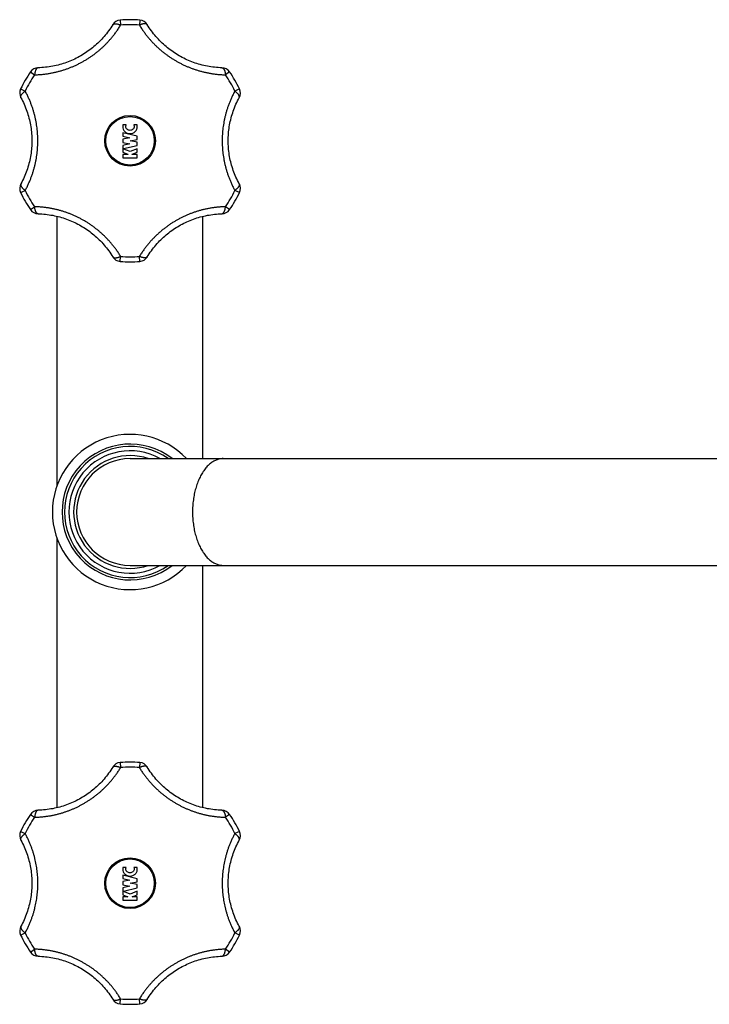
# Model space of a CAD drawing. Header units: millimetres. Extents: x 2891 to 3779, y -1122 to -295.
# Tile 12 of 14: x 3494 to 3637, y -1122 to -919. Entities that reach past the tile are written whole.
import ezdxf

# ---------------------------------------------------------------- set-up
doc = ezdxf.new("R2010")
doc.units = ezdxf.units.MM
doc.header["$LTSCALE"] = 30.734
doc.layers.get('0').update_dxf_attribs({"linetype": 'CONTINUOUS'})

msp = doc.modelspace()

# ---------------------------------------------------------------- linework, layer by layer
at = {"color": 9, "linetype": 'CONTINUOUS'}
for p, q in [((3515.22, -919.45), (3515.3, -920.49)), ((3519.26, -919.45), (3519.17, -920.49)), ((3496.71, -930.14), (3497.57, -930.73)), ((3537.77, -930.14), (3536.91, -930.73)), ((3494.69, -933.63), (3495.63, -934.08)), ((3539.78, -933.63), (3538.84, -934.08)), ((3494.69, -955), (3495.63, -954.56)), ((3539.78, -955), (3538.84, -954.56)), ((3496.71, -958.5), (3497.57, -957.91)), ((3537.77, -958.5), (3536.91, -957.91)), ((3515.22, -969.19), (3515.3, -968.15)), ((3519.26, -969.19), (3519.17, -968.15)), ((3515.22, -1072.45), (3515.3, -1073.49)), ((3519.26, -1072.45), (3519.17, -1073.49)), ((3496.71, -1083.14), (3497.57, -1083.73)), ((3537.77, -1083.14), (3536.91, -1083.73)), ((3494.69, -1086.63), (3495.63, -1087.08)), ((3539.78, -1086.63), (3538.84, -1087.08)), ((3494.69, -1108), (3495.63, -1107.56)), ((3539.78, -1108), (3538.84, -1107.56)), ((3496.71, -1111.5), (3497.57, -1110.91)), ((3537.77, -1111.5), (3536.91, -1110.91)), ((3515.22, -1122.19), (3515.3, -1121.15)), ((3519.26, -1122.19), (3519.17, -1121.15))]:
    msp.add_line(p, q, dxfattribs=at)
at = {"color": 7, "linetype": 'CONTINUOUS'}
for p, q in [((3516.47, -941.05), (3515.78, -941.05)), ((3518.7, -941.05), (3518.01, -941.05)), ((3515.74, -942.66), (3515.74, -943.36)), ((3518.74, -943.38), (3515.74, -942.66)), ((3515.74, -943.36), (3517.23, -943.72)), ((3518.74, -944.06), (3518.74, -943.38)), ((3517.23, -943.72), (3515.74, -943.98)), ((3515.74, -943.98), (3515.74, -944.66)), ((3515.74, -944.66), (3517.23, -944.92)), ((3517.23, -944.92), (3515.74, -945.27)), ((3515.74, -945.27), (3515.74, -945.94)), ((3515.89, -945.94), (3518.74, -945.26)), ((3517.24, -944.32), (3518.74, -944.06)), ((3518.74, -944.58), (3517.24, -944.32)), ((3518.74, -945.26), (3518.74, -944.58)), ((3515.74, -945.94), (3515.89, -945.94)), ((3515.74, -945.95), (3515.74, -946.69)), ((3517.24, -946.55), (3515.74, -945.95)), ((3515.74, -946.69), (3516.81, -947.11)), ((3515.74, -947.15), (3515.74, -947.83)), ((3516.81, -947.15), (3515.74, -947.15)), ((3516.81, -947.11), (3516.81, -947.15)), ((3518.74, -945.95), (3517.24, -946.55)), ((3517.67, -947.11), (3518.74, -946.69)), ((3517.67, -947.15), (3517.67, -947.11)), ((3518.74, -947.15), (3517.67, -947.15)), ((3518.74, -946.69), (3518.74, -945.95)), ((3518.74, -947.83), (3518.74, -947.15)), ((3515.74, -947.83), (3518.74, -947.83)), ((3502.24, -1015.26), (3502.24, -959.88)), ((3532.24, -1009.82), (3532.24, -959.88)), ((3517.24, -1009.82), (3767.24, -1009.82)), ((3502.24, -1081.75), (3502.24, -1026.38)), ((3517.24, -1031.82), (3767.24, -1031.82)), ((3532.24, -1081.75), (3532.24, -1031.82)), ((3515.74, -1095.66), (3515.74, -1096.36)), ((3518.74, -1096.38), (3515.74, -1095.66)), ((3516.47, -1094.05), (3515.78, -1094.05)), ((3518.7, -1094.05), (3518.01, -1094.05)), ((3515.74, -1096.36), (3517.23, -1096.72)), ((3517.23, -1096.72), (3515.74, -1096.98)), ((3515.74, -1096.98), (3515.74, -1097.66)), ((3515.74, -1097.66), (3517.23, -1097.92)), ((3517.24, -1097.32), (3518.74, -1097.06)), ((3518.74, -1097.58), (3517.24, -1097.32)), ((3518.74, -1097.06), (3518.74, -1096.38)), ((3518.74, -1098.26), (3518.74, -1097.58)), ((3517.23, -1097.92), (3515.74, -1098.27)), ((3515.74, -1098.27), (3515.74, -1098.94)), ((3515.74, -1098.94), (3515.89, -1098.94)), ((3515.74, -1098.95), (3515.74, -1099.69)), ((3517.24, -1099.55), (3515.74, -1098.95)), ((3515.74, -1099.69), (3516.81, -1100.11)), ((3515.89, -1098.94), (3518.74, -1098.26)), ((3518.74, -1098.95), (3517.24, -1099.55)), ((3517.67, -1100.11), (3518.74, -1099.69)), ((3518.74, -1099.69), (3518.74, -1098.95)), ((3515.74, -1100.15), (3515.74, -1100.83)), ((3516.81, -1100.15), (3515.74, -1100.15)), ((3515.74, -1100.83), (3518.74, -1100.83)), ((3516.81, -1100.11), (3516.81, -1100.15)), ((3517.67, -1100.15), (3517.67, -1100.11)), ((3518.74, -1100.15), (3517.67, -1100.15)), ((3518.74, -1100.83), (3518.74, -1100.15))]:
    msp.add_line(p, q, dxfattribs=at)
for points in [[(3513.67, -920.4), (3513.48, -920.71), (3513.27, -921.03), (3513.06, -921.35), (3512.83, -921.66), (3512.61, -921.96), (3512.38, -922.26), (3512.14, -922.56), (3511.9, -922.84), (3511.65, -923.12), (3511.4, -923.4), (3511.14, -923.67), (3510.88, -923.93), (3510.62, -924.18), (3510.35, -924.44), (3510.07, -924.68), (3509.8, -924.92), (3509.51, -925.15), (3509.23, -925.38), (3508.94, -925.6), (3508.64, -925.81), (3508.35, -926.02), (3508.05, -926.22), (3507.74, -926.42), (3507.43, -926.61), (3507.12, -926.8), (3506.8, -926.97), (3506.48, -927.15), (3506.16, -927.31), (3505.84, -927.47), (3505.51, -927.63), (3505.17, -927.77), (3504.84, -927.91), (3504.5, -928.05), (3504.16, -928.18), (3503.81, -928.3), (3503.46, -928.41), (3503.11, -928.52), (3502.75, -928.62), (3502.4, -928.71), (3502.04, -928.8), (3501.67, -928.88), (3501.31, -928.96), (3500.94, -929.02), (3500.57, -929.08), (3500.19, -929.13), (3499.81, -929.18), (3499.43, -929.21), (3499.05, -929.24), (3498.67, -929.26), (3498.31, -929.27)], [(3536.17, -929.27), (3535.81, -929.26), (3535.42, -929.24), (3535.04, -929.21), (3534.66, -929.18), (3534.28, -929.13), (3533.91, -929.08), (3533.54, -929.02), (3533.17, -928.96), (3532.8, -928.88), (3532.44, -928.8), (3532.08, -928.71), (3531.72, -928.62), (3531.36, -928.52), (3531.01, -928.41), (3530.66, -928.3), (3530.32, -928.17), (3529.98, -928.05), (3529.64, -927.91), (3529.3, -927.77), (3528.97, -927.62), (3528.64, -927.47), (3528.31, -927.31), (3527.99, -927.15), (3527.67, -926.97), (3527.35, -926.79), (3527.04, -926.61), (3526.73, -926.42), (3526.43, -926.22), (3526.13, -926.02), (3525.83, -925.81), (3525.54, -925.6), (3525.25, -925.38), (3524.96, -925.15), (3524.68, -924.92), (3524.4, -924.68), (3524.13, -924.43), (3523.86, -924.18), (3523.59, -923.93), (3523.33, -923.66), (3523.08, -923.4), (3522.82, -923.12), (3522.58, -922.84), (3522.34, -922.55), (3522.1, -922.26), (3521.87, -921.96), (3521.64, -921.66), (3521.42, -921.35), (3521.2, -921.03), (3520.99, -920.71), (3520.8, -920.4)], [(3494.74, -935.45), (3494.91, -935.77), (3495.09, -936.11), (3495.25, -936.46), (3495.41, -936.8), (3495.56, -937.15), (3495.71, -937.5), (3495.84, -937.85), (3495.97, -938.2), (3496.09, -938.56), (3496.2, -938.91), (3496.3, -939.27), (3496.4, -939.63), (3496.49, -939.98), (3496.57, -940.34), (3496.65, -940.7), (3496.72, -941.06), (3496.78, -941.42), (3496.83, -941.78), (3496.88, -942.14), (3496.92, -942.51), (3496.95, -942.87), (3496.97, -943.23), (3496.99, -943.59), (3497, -943.96), (3497, -944.32), (3497, -944.68), (3496.99, -945.05), (3496.97, -945.41), (3496.95, -945.77), (3496.92, -946.13), (3496.88, -946.49), (3496.83, -946.86), (3496.78, -947.22), (3496.72, -947.58), (3496.65, -947.94), (3496.57, -948.3), (3496.49, -948.66), (3496.4, -949.01), (3496.3, -949.37), (3496.2, -949.73), (3496.09, -950.08), (3495.97, -950.44), (3495.84, -950.79), (3495.71, -951.14), (3495.56, -951.49), (3495.41, -951.84), (3495.25, -952.18), (3495.09, -952.53), (3494.91, -952.87), (3494.74, -953.19)], [(3539.73, -953.19), (3539.56, -952.87), (3539.39, -952.53), (3539.22, -952.18), (3539.06, -951.84), (3538.91, -951.49), (3538.77, -951.14), (3538.64, -950.79), (3538.51, -950.43), (3538.39, -950.08), (3538.28, -949.72), (3538.17, -949.37), (3538.07, -949.01), (3537.99, -948.65), (3537.9, -948.3), (3537.83, -947.94), (3537.76, -947.58), (3537.7, -947.22), (3537.65, -946.85), (3537.6, -946.49), (3537.56, -946.13), (3537.53, -945.77), (3537.5, -945.41), (3537.49, -945.04), (3537.48, -944.68), (3537.47, -944.32), (3537.48, -943.96), (3537.49, -943.59), (3537.5, -943.23), (3537.53, -942.87), (3537.56, -942.5), (3537.6, -942.14), (3537.65, -941.78), (3537.7, -941.42), (3537.76, -941.06), (3537.83, -940.7), (3537.9, -940.34), (3537.99, -939.98), (3538.08, -939.62), (3538.17, -939.27), (3538.28, -938.91), (3538.39, -938.56), (3538.51, -938.2), (3538.64, -937.85), (3538.77, -937.5), (3538.91, -937.15), (3539.06, -936.8), (3539.22, -936.45), (3539.39, -936.11), (3539.56, -935.77), (3539.73, -935.45)], [(3498.31, -959.36), (3498.67, -959.38), (3499.06, -959.4), (3499.44, -959.43), (3499.82, -959.46), (3500.19, -959.51), (3500.57, -959.56), (3500.94, -959.62), (3501.31, -959.68), (3501.68, -959.76), (3502.04, -959.84), (3502.4, -959.92), (3502.76, -960.02), (3503.11, -960.12), (3503.46, -960.23), (3503.81, -960.34), (3504.16, -960.46), (3504.5, -960.59), (3504.84, -960.73), (3505.18, -960.87), (3505.51, -961.01), (3505.84, -961.17), (3506.16, -961.33), (3506.49, -961.49), (3506.81, -961.66), (3507.12, -961.84), (3507.43, -962.03), (3507.74, -962.22), (3508.05, -962.41), (3508.35, -962.62), (3508.65, -962.83), (3508.94, -963.04), (3509.23, -963.26), (3509.52, -963.49), (3509.8, -963.72), (3510.08, -963.96), (3510.35, -964.2), (3510.62, -964.45), (3510.88, -964.71), (3511.15, -964.97), (3511.4, -965.24), (3511.65, -965.52), (3511.9, -965.8), (3512.14, -966.08), (3512.38, -966.38), (3512.61, -966.68), (3512.84, -966.98), (3513.06, -967.29), (3513.27, -967.61), (3513.48, -967.93), (3513.67, -968.23)], [(3520.8, -968.23), (3520.99, -967.93), (3521.2, -967.61), (3521.42, -967.29), (3521.64, -966.98), (3521.87, -966.67), (3522.1, -966.37), (3522.34, -966.08), (3522.58, -965.8), (3522.83, -965.51), (3523.08, -965.24), (3523.33, -964.97), (3523.59, -964.71), (3523.86, -964.45), (3524.13, -964.2), (3524.4, -963.96), (3524.68, -963.72), (3524.96, -963.49), (3525.25, -963.26), (3525.54, -963.04), (3525.83, -962.82), (3526.13, -962.62), (3526.43, -962.41), (3526.74, -962.22), (3527.04, -962.03), (3527.36, -961.84), (3527.67, -961.66), (3527.99, -961.49), (3528.31, -961.33), (3528.64, -961.17), (3528.97, -961.01), (3529.3, -960.87), (3529.64, -960.72), (3529.98, -960.59), (3530.32, -960.46), (3530.67, -960.34), (3531.01, -960.23), (3531.37, -960.12), (3531.72, -960.02), (3532.08, -959.92), (3532.44, -959.84), (3532.8, -959.76), (3533.17, -959.68), (3533.54, -959.62), (3533.91, -959.56), (3534.28, -959.51), (3534.66, -959.46), (3535.04, -959.43), (3535.42, -959.4), (3535.81, -959.38), (3536.17, -959.36)], [(3513.67, -1073.4), (3513.48, -1073.71), (3513.27, -1074.03), (3513.06, -1074.35), (3512.83, -1074.66), (3512.61, -1074.96), (3512.38, -1075.26), (3512.14, -1075.56), (3511.9, -1075.84), (3511.65, -1076.12), (3511.4, -1076.4), (3511.14, -1076.67), (3510.88, -1076.93), (3510.62, -1077.18), (3510.35, -1077.44), (3510.07, -1077.68), (3509.8, -1077.92), (3509.51, -1078.15), (3509.23, -1078.38), (3508.94, -1078.6), (3508.64, -1078.81), (3508.35, -1079.02), (3508.05, -1079.22), (3507.74, -1079.42), (3507.43, -1079.61), (3507.12, -1079.8), (3506.8, -1079.97), (3506.48, -1080.15), (3506.16, -1080.31), (3505.84, -1080.47), (3505.51, -1080.63), (3505.17, -1080.77), (3504.84, -1080.91), (3504.5, -1081.05), (3504.16, -1081.18), (3503.81, -1081.3), (3503.46, -1081.41), (3503.11, -1081.52), (3502.75, -1081.62), (3502.4, -1081.71), (3502.04, -1081.8), (3501.67, -1081.88), (3501.31, -1081.96), (3500.94, -1082.02), (3500.57, -1082.08), (3500.19, -1082.13), (3499.81, -1082.18), (3499.43, -1082.21), (3499.05, -1082.24), (3498.67, -1082.26), (3498.31, -1082.27)], [(3536.17, -1082.27), (3535.81, -1082.26), (3535.42, -1082.24), (3535.04, -1082.21), (3534.66, -1082.18), (3534.28, -1082.13), (3533.91, -1082.08), (3533.54, -1082.02), (3533.17, -1081.96), (3532.8, -1081.88), (3532.44, -1081.8), (3532.08, -1081.71), (3531.72, -1081.62), (3531.36, -1081.52), (3531.01, -1081.41), (3530.66, -1081.3), (3530.32, -1081.17), (3529.98, -1081.05), (3529.64, -1080.91), (3529.3, -1080.77), (3528.97, -1080.62), (3528.64, -1080.47), (3528.31, -1080.31), (3527.99, -1080.15), (3527.67, -1079.97), (3527.35, -1079.79), (3527.04, -1079.61), (3526.73, -1079.42), (3526.43, -1079.22), (3526.13, -1079.02), (3525.83, -1078.81), (3525.54, -1078.6), (3525.25, -1078.38), (3524.96, -1078.15), (3524.68, -1077.92), (3524.4, -1077.68), (3524.13, -1077.43), (3523.86, -1077.18), (3523.59, -1076.93), (3523.33, -1076.66), (3523.08, -1076.4), (3522.82, -1076.12), (3522.58, -1075.84), (3522.34, -1075.55), (3522.1, -1075.26), (3521.87, -1074.96), (3521.64, -1074.66), (3521.42, -1074.35), (3521.2, -1074.03), (3520.99, -1073.71), (3520.8, -1073.4)], [(3494.74, -1088.45), (3494.91, -1088.77), (3495.09, -1089.11), (3495.25, -1089.46), (3495.41, -1089.8), (3495.56, -1090.15), (3495.71, -1090.5), (3495.84, -1090.85), (3495.97, -1091.2), (3496.09, -1091.56), (3496.2, -1091.91), (3496.3, -1092.27), (3496.4, -1092.63), (3496.49, -1092.98), (3496.57, -1093.34), (3496.65, -1093.7), (3496.72, -1094.06), (3496.78, -1094.42), (3496.83, -1094.78), (3496.88, -1095.14), (3496.92, -1095.51), (3496.95, -1095.87), (3496.97, -1096.23), (3496.99, -1096.59), (3497, -1096.96), (3497, -1097.32), (3497, -1097.68), (3496.99, -1098.05), (3496.97, -1098.41), (3496.95, -1098.77), (3496.92, -1099.13), (3496.88, -1099.49), (3496.83, -1099.86), (3496.78, -1100.22), (3496.72, -1100.58), (3496.65, -1100.94), (3496.57, -1101.3), (3496.49, -1101.66), (3496.4, -1102.01), (3496.3, -1102.37), (3496.2, -1102.73), (3496.09, -1103.08), (3495.97, -1103.44), (3495.84, -1103.79), (3495.71, -1104.14), (3495.56, -1104.49), (3495.41, -1104.84), (3495.25, -1105.18), (3495.09, -1105.53), (3494.91, -1105.87), (3494.74, -1106.19)], [(3539.73, -1106.19), (3539.56, -1105.87), (3539.39, -1105.53), (3539.22, -1105.18), (3539.06, -1104.84), (3538.91, -1104.49), (3538.77, -1104.14), (3538.64, -1103.79), (3538.51, -1103.43), (3538.39, -1103.08), (3538.28, -1102.72), (3538.17, -1102.37), (3538.07, -1102.01), (3537.99, -1101.65), (3537.9, -1101.3), (3537.83, -1100.94), (3537.76, -1100.58), (3537.7, -1100.22), (3537.65, -1099.85), (3537.6, -1099.49), (3537.56, -1099.13), (3537.53, -1098.77), (3537.5, -1098.41), (3537.49, -1098.04), (3537.48, -1097.68), (3537.47, -1097.32), (3537.48, -1096.96), (3537.49, -1096.59), (3537.5, -1096.23), (3537.53, -1095.87), (3537.56, -1095.5), (3537.6, -1095.14), (3537.65, -1094.78), (3537.7, -1094.42), (3537.76, -1094.06), (3537.83, -1093.7), (3537.9, -1093.34), (3537.99, -1092.98), (3538.08, -1092.62), (3538.17, -1092.27), (3538.28, -1091.91), (3538.39, -1091.56), (3538.51, -1091.2), (3538.64, -1090.85), (3538.77, -1090.5), (3538.91, -1090.15), (3539.06, -1089.8), (3539.22, -1089.45), (3539.39, -1089.11), (3539.56, -1088.77), (3539.73, -1088.45)], [(3498.31, -1112.36), (3498.67, -1112.38), (3499.06, -1112.4), (3499.44, -1112.43), (3499.82, -1112.46), (3500.19, -1112.51), (3500.57, -1112.56), (3500.94, -1112.62), (3501.31, -1112.68), (3501.68, -1112.76), (3502.04, -1112.84), (3502.4, -1112.92), (3502.76, -1113.02), (3503.11, -1113.12), (3503.46, -1113.23), (3503.81, -1113.34), (3504.16, -1113.46), (3504.5, -1113.59), (3504.84, -1113.73), (3505.18, -1113.87), (3505.51, -1114.01), (3505.84, -1114.17), (3506.16, -1114.33), (3506.49, -1114.49), (3506.81, -1114.66), (3507.12, -1114.84), (3507.43, -1115.03), (3507.74, -1115.22), (3508.05, -1115.41), (3508.35, -1115.62), (3508.65, -1115.83), (3508.94, -1116.04), (3509.23, -1116.26), (3509.52, -1116.49), (3509.8, -1116.72), (3510.08, -1116.96), (3510.35, -1117.2), (3510.62, -1117.45), (3510.88, -1117.71), (3511.15, -1117.97), (3511.4, -1118.24), (3511.65, -1118.52), (3511.9, -1118.8), (3512.14, -1119.08), (3512.38, -1119.38), (3512.61, -1119.68), (3512.84, -1119.98), (3513.06, -1120.29), (3513.27, -1120.61), (3513.48, -1120.93), (3513.67, -1121.23)], [(3520.8, -1121.23), (3520.99, -1120.93), (3521.2, -1120.61), (3521.42, -1120.29), (3521.64, -1119.98), (3521.87, -1119.67), (3522.1, -1119.37), (3522.34, -1119.08), (3522.58, -1118.8), (3522.83, -1118.51), (3523.08, -1118.24), (3523.33, -1117.97), (3523.59, -1117.71), (3523.86, -1117.45), (3524.13, -1117.2), (3524.4, -1116.96), (3524.68, -1116.72), (3524.96, -1116.49), (3525.25, -1116.26), (3525.54, -1116.04), (3525.83, -1115.82), (3526.13, -1115.62), (3526.43, -1115.41), (3526.74, -1115.22), (3527.04, -1115.03), (3527.36, -1114.84), (3527.67, -1114.66), (3527.99, -1114.49), (3528.31, -1114.33), (3528.64, -1114.17), (3528.97, -1114.01), (3529.3, -1113.87), (3529.64, -1113.72), (3529.98, -1113.59), (3530.32, -1113.46), (3530.67, -1113.34), (3531.01, -1113.23), (3531.37, -1113.12), (3531.72, -1113.02), (3532.08, -1112.92), (3532.44, -1112.84), (3532.8, -1112.76), (3533.17, -1112.68), (3533.54, -1112.62), (3533.91, -1112.56), (3534.28, -1112.51), (3534.66, -1112.46), (3535.04, -1112.43), (3535.42, -1112.4), (3535.81, -1112.38), (3536.17, -1112.36)]]:
    msp.add_lwpolyline(points, dxfattribs=at)
at = {"color": 9, "linetype": 'CONTINUOUS'}
for centre in [(3517.24, -944.32), (3517.24, -1097.32)]:
    msp.add_circle(centre, 5.22, dxfattribs=at)
at = {"color": 7, "linetype": 'CONTINUOUS'}
for centre in [(3517.24, -944.32), (3517.24, -1097.32)]:
    msp.add_circle(centre, 5, dxfattribs=at)
for centre, radius, start, end in [((3515.38, -921.44), 2, 94.6426, 148.6808), ((3517.24, -944.32), 24.95, 85.3574, 94.6426), ((3519.1, -921.44), 2, 31.3192, 85.3574), ((3498.36, -931.27), 2, 91.3192, 145.3574), ((3536.12, -931.27), 2, 34.6426, 88.6808), ((3517.24, -944.32), 24.95, 145.3574, 154.6426), ((3517.24, -944.32), 24.95, 25.3574, 34.6426), ((3496.5, -934.49), 2, 154.6426, 208.6808), ((3537.98, -934.49), 2, 331.3192, 25.3574), ((3517.33, -941.4), 1.41, 347.7216, 14.0556), ((3496.5, -954.15), 2, 151.3192, 205.3574), ((3537.98, -954.15), 2, 334.6426, 28.6808), ((3517.24, -944.32), 24.95, 205.3574, 214.6426), ((3517.24, -944.32), 24.95, 325.3574, 334.6426), ((3498.36, -957.37), 2, 214.6426, 268.6808), ((3536.12, -957.37), 2, 271.3192, 325.3574), ((3515.38, -967.19), 2, 211.3192, 265.3574), ((3517.24, -944.32), 24.95, 265.3574, 274.6426), ((3519.1, -967.19), 2, 274.6426, 328.6808), ((3517.24, -1020.82), 16, 43.4386, 316.5614), ((3517.24, -1020.82), 14, 51.7925, 308.2075), ((3517.24, -1020.82), 13.5, 54.5773, 305.4227), ((3517.24, -1020.82), 11, 90, 270), ((3515.38, -1074.44), 2, 94.6426, 148.6808), ((3517.24, -1097.32), 24.95, 85.3574, 94.6426), ((3519.1, -1074.44), 2, 31.3192, 85.3574), ((3517.24, -1097.32), 24.95, 145.3574, 154.6426), ((3498.36, -1084.27), 2, 91.3192, 145.3574), ((3536.12, -1084.27), 2, 34.6426, 88.6808), ((3517.24, -1097.32), 24.95, 25.3574, 34.6426), ((3496.5, -1087.49), 2, 154.6426, 208.6808), ((3537.98, -1087.49), 2, 331.3192, 25.3574), ((3517.33, -1094.4), 1.41, 348.5167, 14.0572), ((3496.5, -1107.15), 2, 151.3192, 205.3574), ((3537.98, -1107.15), 2, 334.6426, 28.6808), ((3517.24, -1097.32), 24.95, 205.3574, 214.6426), ((3517.24, -1097.32), 24.95, 325.3574, 334.6426), ((3498.36, -1110.37), 2, 214.6426, 268.6808), ((3536.12, -1110.37), 2, 271.3192, 325.3574), ((3515.38, -1120.19), 2, 211.3192, 265.3574), ((3519.1, -1120.19), 2, 274.6426, 328.6808), ((3517.24, -1097.32), 24.95, 265.3574, 274.6426)]:
    msp.add_arc(centre, radius, start, end, dxfattribs=at)
at = {"color": 9, "linetype": 'CONTINUOUS'}
for centre, radius, start, end in [((3517.24, -944.32), 23.91, 85.3574, 94.6426), ((3517.24, -944.32), 23.91, 145.3574, 154.6426), ((3517.24, -944.32), 23.91, 25.3574, 34.6426), ((3517.24, -944.32), 23.91, 205.3574, 214.6426), ((3517.24, -944.32), 23.91, 325.3574, 334.6426), ((3517.24, -944.32), 23.91, 265.3574, 274.6426), ((3517.24, -1020.82), 12.61, 60.7357, 299.2643), ((3517.24, -1020.82), 11.62, 71.2388, 288.7612), ((3517.24, -1097.32), 23.91, 85.3574, 94.6426), ((3517.24, -1097.32), 23.91, 145.3574, 154.6426), ((3517.24, -1097.32), 23.91, 25.3574, 34.6426), ((3517.24, -1097.32), 23.91, 205.3574, 214.6426), ((3517.24, -1097.32), 23.91, 325.3574, 334.6426), ((3517.24, -1097.32), 23.91, 265.3574, 274.6426)]:
    msp.add_arc(centre, radius, start, end, dxfattribs=at)
for points, knots in [([(3497.57, -930.73), (3497.84, -930.72), (3498.37, -930.7), (3499.14, -930.64), (3499.87, -930.55), (3500.58, -930.45), (3501.26, -930.32), (3501.93, -930.18), (3502.57, -930.01), (3503.21, -929.83), (3503.84, -929.63), (3504.46, -929.42), (3505.07, -929.18), (3505.67, -928.92), (3506.27, -928.65), (3506.87, -928.35), (3507.45, -928.04), (3508.03, -927.7), (3508.59, -927.35), (3509.15, -926.99), (3509.69, -926.61), (3510.21, -926.21), (3510.72, -925.8), (3511.22, -925.37), (3511.71, -924.93), (3512.18, -924.47), (3512.65, -923.99), (3513.1, -923.48), (3513.55, -922.96), (3514, -922.4), (3514.44, -921.8), (3514.88, -921.17), (3515.16, -920.72), (3515.3, -920.49)], [0, 0, 0, 0, 0.03799, 0.074082, 0.108639, 0.141985, 0.174399, 0.206123, 0.237355, 0.268278, 0.299029, 0.329734, 0.36047, 0.391297, 0.42224, 0.453285, 0.484411, 0.515564, 0.546689, 0.577744, 0.60869, 0.639521, 0.670264, 0.700967, 0.731725, 0.762646, 0.793882, 0.825602, 0.858016, 0.891361, 0.925915, 0.962008, 1, 1, 1, 1]), ([(3513.67, -920.4), (3513.68, -920.39), (3513.71, -920.35), (3513.77, -920.3), (3513.85, -920.25), (3513.94, -920.22), (3514.06, -920.2), (3514.18, -920.19), (3514.32, -920.2), (3514.46, -920.22), (3514.62, -920.25), (3514.78, -920.29), (3514.95, -920.35), (3515.13, -920.41), (3515.24, -920.46), (3515.3, -920.49)], [0, 0, 0, 0, 0.031549, 0.080158, 0.13258, 0.190424, 0.25469, 0.325863, 0.404075, 0.489183, 0.580822, 0.678451, 0.781389, 0.888858, 1, 1, 1, 1]), ([(3520.8, -920.4), (3520.79, -920.39), (3520.77, -920.35), (3520.71, -920.3), (3520.63, -920.25), (3520.53, -920.22), (3520.42, -920.2), (3520.3, -920.19), (3520.16, -920.2), (3520.01, -920.22), (3519.86, -920.25), (3519.69, -920.29), (3519.52, -920.35), (3519.35, -920.41), (3519.23, -920.46), (3519.17, -920.49)], [0, 0, 0, 0, 0.03155, 0.080158, 0.132581, 0.190425, 0.254691, 0.325864, 0.404076, 0.489184, 0.580823, 0.678451, 0.78139, 0.888858, 1, 1, 1, 1]), ([(3519.17, -920.49), (3519.31, -920.72), (3519.6, -921.17), (3520.04, -921.8), (3520.48, -922.4), (3520.92, -922.96), (3521.37, -923.48), (3521.83, -923.99), (3522.29, -924.47), (3522.77, -924.93), (3523.26, -925.37), (3523.75, -925.8), (3524.27, -926.21), (3524.79, -926.61), (3525.33, -926.99), (3525.88, -927.35), (3526.45, -927.7), (3527.02, -928.04), (3527.61, -928.35), (3528.2, -928.65), (3528.8, -928.92), (3529.41, -929.18), (3530.02, -929.42), (3530.64, -929.63), (3531.27, -929.83), (3531.9, -930.01), (3532.55, -930.18), (3533.21, -930.32), (3533.9, -930.45), (3534.6, -930.55), (3535.34, -930.64), (3536.11, -930.7), (3536.64, -930.72), (3536.91, -930.73)], [0, 0, 0, 0, 0.038, 0.074098, 0.108658, 0.142007, 0.174423, 0.206145, 0.23738, 0.268301, 0.299056, 0.329758, 0.360495, 0.391324, 0.422263, 0.453313, 0.484433, 0.515579, 0.546701, 0.577743, 0.60868, 0.639508, 0.67024, 0.700944, 0.731695, 0.762617, 0.79385, 0.825575, 0.857991, 0.891341, 0.925901, 0.962, 1, 1, 1, 1]), ([(3498.31, -929.27), (3498.29, -929.27), (3498.25, -929.28), (3498.17, -929.3), (3498.09, -929.35), (3498.02, -929.42), (3497.94, -929.5), (3497.87, -929.61), (3497.81, -929.73), (3497.75, -929.86), (3497.7, -930.02), (3497.66, -930.18), (3497.62, -930.35), (3497.59, -930.54), (3497.58, -930.66), (3497.57, -930.73)], [0, 0, 0, 0, 0.031549, 0.080158, 0.132581, 0.190425, 0.254691, 0.325864, 0.404075, 0.489183, 0.580823, 0.678451, 0.78139, 0.888858, 1, 1, 1, 1]), ([(3536.17, -929.27), (3536.18, -929.27), (3536.23, -929.28), (3536.3, -929.3), (3536.38, -929.35), (3536.46, -929.42), (3536.53, -929.5), (3536.6, -929.61), (3536.66, -929.73), (3536.72, -929.86), (3536.77, -930.02), (3536.82, -930.18), (3536.86, -930.35), (3536.89, -930.54), (3536.9, -930.66), (3536.91, -930.73)], [0, 0, 0, 0, 0.031549, 0.080158, 0.13258, 0.190424, 0.25469, 0.325864, 0.404075, 0.489183, 0.580822, 0.678451, 0.781389, 0.888858, 1, 1, 1, 1]), ([(3494.74, -935.45), (3494.74, -935.43), (3494.72, -935.39), (3494.7, -935.31), (3494.7, -935.22), (3494.72, -935.12), (3494.76, -935.02), (3494.82, -934.91), (3494.89, -934.79), (3494.98, -934.67), (3495.08, -934.55), (3495.2, -934.43), (3495.34, -934.31), (3495.48, -934.19), (3495.58, -934.12), (3495.63, -934.08)], [0, 0, 0, 0, 0.031549, 0.080158, 0.13258, 0.190424, 0.25469, 0.325864, 0.404075, 0.489183, 0.580822, 0.678451, 0.781389, 0.888858, 1, 1, 1, 1]), ([(3495.63, -954.56), (3495.76, -954.32), (3496.01, -953.86), (3496.34, -953.16), (3496.63, -952.48), (3496.89, -951.82), (3497.13, -951.16), (3497.33, -950.51), (3497.52, -949.87), (3497.68, -949.23), (3497.82, -948.59), (3497.94, -947.94), (3498.04, -947.29), (3498.12, -946.64), (3498.18, -945.98), (3498.22, -945.32), (3498.24, -944.65), (3498.24, -943.99), (3498.22, -943.32), (3498.18, -942.66), (3498.12, -942), (3498.04, -941.35), (3497.94, -940.7), (3497.82, -940.05), (3497.68, -939.41), (3497.52, -938.77), (3497.33, -938.12), (3497.13, -937.48), (3496.89, -936.82), (3496.63, -936.16), (3496.34, -935.48), (3496.01, -934.78), (3495.76, -934.32), (3495.63, -934.08)], [0, 0, 0, 0, 0.037625, 0.073657, 0.108279, 0.141703, 0.174172, 0.205917, 0.237156, 0.268098, 0.298873, 0.3296, 0.360362, 0.391209, 0.422181, 0.453256, 0.484409, 0.515591, 0.546744, 0.577819, 0.608791, 0.639638, 0.6704, 0.701127, 0.731902, 0.762844, 0.794083, 0.825828, 0.858297, 0.891721, 0.926343, 0.962375, 1, 1, 1, 1]), ([(3538.84, -934.08), (3538.71, -934.32), (3538.47, -934.78), (3538.14, -935.48), (3537.84, -936.16), (3537.58, -936.82), (3537.35, -937.48), (3537.14, -938.12), (3536.96, -938.77), (3536.8, -939.41), (3536.66, -940.05), (3536.54, -940.7), (3536.44, -941.35), (3536.35, -942), (3536.29, -942.66), (3536.25, -943.32), (3536.23, -943.99), (3536.23, -944.65), (3536.25, -945.32), (3536.29, -945.98), (3536.35, -946.64), (3536.44, -947.29), (3536.54, -947.94), (3536.66, -948.59), (3536.8, -949.23), (3536.96, -949.87), (3537.14, -950.51), (3537.35, -951.16), (3537.58, -951.82), (3537.84, -952.48), (3538.14, -953.16), (3538.47, -953.86), (3538.71, -954.32), (3538.84, -954.56)], [0, 0, 0, 0, 0.037625, 0.073657, 0.108279, 0.141703, 0.174172, 0.205917, 0.237156, 0.268098, 0.298873, 0.3296, 0.360362, 0.391209, 0.422181, 0.453256, 0.484409, 0.515591, 0.546744, 0.577819, 0.608791, 0.639638, 0.6704, 0.701127, 0.731902, 0.762844, 0.794083, 0.825828, 0.858297, 0.891721, 0.926343, 0.962375, 1, 1, 1, 1]), ([(3539.73, -935.45), (3539.74, -935.43), (3539.76, -935.39), (3539.78, -935.31), (3539.77, -935.22), (3539.75, -935.12), (3539.72, -935.02), (3539.66, -934.91), (3539.59, -934.79), (3539.5, -934.67), (3539.39, -934.55), (3539.27, -934.43), (3539.14, -934.31), (3539, -934.19), (3538.89, -934.12), (3538.84, -934.08)], [0, 0, 0, 0, 0.03155, 0.080159, 0.132581, 0.190425, 0.254691, 0.325864, 0.404075, 0.489184, 0.580823, 0.678451, 0.78139, 0.888858, 1, 1, 1, 1]), ([(3494.74, -953.19), (3494.74, -953.2), (3494.72, -953.25), (3494.7, -953.32), (3494.7, -953.42), (3494.72, -953.52), (3494.76, -953.62), (3494.82, -953.73), (3494.89, -953.85), (3494.98, -953.97), (3495.08, -954.09), (3495.2, -954.21), (3495.34, -954.33), (3495.48, -954.44), (3495.58, -954.52), (3495.63, -954.56)], [0, 0, 0, 0, 0.03155, 0.080159, 0.132581, 0.190425, 0.254691, 0.325864, 0.404075, 0.489184, 0.580823, 0.678451, 0.78139, 0.888858, 1, 1, 1, 1]), ([(3539.73, -953.19), (3539.74, -953.2), (3539.76, -953.25), (3539.78, -953.32), (3539.77, -953.42), (3539.75, -953.52), (3539.72, -953.62), (3539.66, -953.73), (3539.59, -953.85), (3539.5, -953.97), (3539.39, -954.09), (3539.27, -954.21), (3539.14, -954.33), (3539, -954.44), (3538.89, -954.52), (3538.84, -954.56)], [0, 0, 0, 0, 0.031549, 0.080158, 0.13258, 0.190424, 0.25469, 0.325864, 0.404075, 0.489183, 0.580822, 0.678451, 0.781389, 0.888858, 1, 1, 1, 1]), ([(3498.31, -959.36), (3498.29, -959.36), (3498.25, -959.36), (3498.17, -959.33), (3498.09, -959.29), (3498.02, -959.22), (3497.94, -959.13), (3497.87, -959.03), (3497.81, -958.91), (3497.75, -958.77), (3497.7, -958.62), (3497.66, -958.46), (3497.62, -958.28), (3497.59, -958.1), (3497.58, -957.97), (3497.57, -957.91)], [0, 0, 0, 0, 0.031549, 0.080158, 0.13258, 0.190424, 0.25469, 0.325864, 0.404075, 0.489183, 0.580822, 0.678451, 0.781389, 0.888858, 1, 1, 1, 1]), ([(3515.3, -968.15), (3515.16, -967.92), (3514.88, -967.47), (3514.44, -966.83), (3514, -966.24), (3513.55, -965.68), (3513.1, -965.15), (3512.65, -964.65), (3512.18, -964.17), (3511.71, -963.71), (3511.22, -963.27), (3510.72, -962.84), (3510.21, -962.43), (3509.69, -962.03), (3509.15, -961.65), (3508.59, -961.28), (3508.03, -960.93), (3507.45, -960.6), (3506.87, -960.29), (3506.27, -959.99), (3505.67, -959.72), (3505.07, -959.46), (3504.46, -959.22), (3503.84, -959), (3503.21, -958.8), (3502.57, -958.62), (3501.93, -958.46), (3501.26, -958.32), (3500.58, -958.19), (3499.87, -958.08), (3499.14, -958), (3498.37, -957.94), (3497.84, -957.92), (3497.57, -957.91)], [0, 0, 0, 0, 0.038, 0.074098, 0.108658, 0.142007, 0.174423, 0.206145, 0.23738, 0.268301, 0.299056, 0.329758, 0.360495, 0.391324, 0.422263, 0.453313, 0.484433, 0.515579, 0.546701, 0.577743, 0.60868, 0.639508, 0.67024, 0.700944, 0.731695, 0.762617, 0.79385, 0.825575, 0.857991, 0.891341, 0.925901, 0.962, 1, 1, 1, 1]), ([(3536.91, -957.91), (3536.64, -957.92), (3536.11, -957.94), (3535.34, -958), (3534.6, -958.08), (3533.9, -958.19), (3533.21, -958.32), (3532.55, -958.46), (3531.9, -958.62), (3531.27, -958.8), (3530.64, -959), (3530.02, -959.22), (3529.41, -959.46), (3528.8, -959.72), (3528.2, -959.99), (3527.61, -960.29), (3527.02, -960.6), (3526.45, -960.93), (3525.88, -961.28), (3525.33, -961.65), (3524.79, -962.03), (3524.27, -962.43), (3523.75, -962.84), (3523.26, -963.27), (3522.77, -963.71), (3522.29, -964.17), (3521.83, -964.65), (3521.37, -965.15), (3520.92, -965.68), (3520.48, -966.24), (3520.04, -966.83), (3519.6, -967.47), (3519.31, -967.92), (3519.17, -968.15)], [0, 0, 0, 0, 0.03799, 0.074082, 0.108639, 0.141985, 0.174399, 0.206123, 0.237355, 0.268278, 0.299029, 0.329734, 0.36047, 0.391297, 0.42224, 0.453285, 0.484411, 0.515564, 0.546689, 0.577744, 0.60869, 0.639521, 0.670264, 0.700967, 0.731725, 0.762646, 0.793882, 0.825602, 0.858016, 0.891361, 0.925915, 0.962008, 1, 1, 1, 1]), ([(3536.17, -959.36), (3536.18, -959.36), (3536.23, -959.36), (3536.3, -959.33), (3536.38, -959.29), (3536.46, -959.22), (3536.53, -959.13), (3536.6, -959.03), (3536.66, -958.91), (3536.72, -958.77), (3536.77, -958.62), (3536.82, -958.46), (3536.86, -958.28), (3536.89, -958.1), (3536.9, -957.97), (3536.91, -957.91)], [0, 0, 0, 0, 0.031549, 0.080158, 0.132581, 0.190425, 0.254691, 0.325864, 0.404075, 0.489183, 0.580823, 0.678451, 0.78139, 0.888858, 1, 1, 1, 1]), ([(3513.67, -968.23), (3513.68, -968.25), (3513.71, -968.29), (3513.77, -968.34), (3513.85, -968.38), (3513.94, -968.42), (3514.06, -968.44), (3514.18, -968.44), (3514.32, -968.44), (3514.46, -968.42), (3514.62, -968.39), (3514.78, -968.35), (3514.95, -968.29), (3515.13, -968.22), (3515.24, -968.17), (3515.3, -968.15)], [0, 0, 0, 0, 0.03155, 0.080158, 0.132581, 0.190425, 0.254691, 0.325864, 0.404076, 0.489184, 0.580823, 0.678451, 0.78139, 0.888858, 1, 1, 1, 1]), ([(3520.8, -968.23), (3520.79, -968.25), (3520.77, -968.29), (3520.71, -968.34), (3520.63, -968.38), (3520.53, -968.42), (3520.42, -968.44), (3520.3, -968.44), (3520.16, -968.44), (3520.01, -968.42), (3519.86, -968.39), (3519.69, -968.35), (3519.52, -968.29), (3519.35, -968.22), (3519.23, -968.17), (3519.17, -968.15)], [0, 0, 0, 0, 0.031549, 0.080158, 0.13258, 0.190424, 0.25469, 0.325863, 0.404075, 0.489183, 0.580822, 0.678451, 0.781389, 0.888858, 1, 1, 1, 1]), ([(3536.43, -1009.82), (3536.37, -1009.82), (3536.19, -1009.82), (3535.89, -1009.85), (3535.53, -1009.93), (3535.17, -1010.03), (3534.82, -1010.18), (3534.47, -1010.35), (3534.13, -1010.57), (3533.8, -1010.81), (3533.48, -1011.09), (3533.16, -1011.4), (3532.86, -1011.74), (3532.57, -1012.11), (3532.29, -1012.51), (3532.02, -1012.93), (3531.77, -1013.38), (3531.54, -1013.86), (3531.32, -1014.36), (3531.11, -1014.87), (3530.93, -1015.41), (3530.76, -1015.97), (3530.61, -1016.54), (3530.48, -1017.12), (3530.37, -1017.72), (3530.28, -1018.33), (3530.21, -1018.94), (3530.16, -1019.57), (3530.12, -1020.19), (3530.12, -1020.61), (3530.12, -1020.82)], [0, 0, 0, 0, 0.013015, 0.03913, 0.065502, 0.092293, 0.11965, 0.147707, 0.176579, 0.20636, 0.237126, 0.268933, 0.301818, 0.335803, 0.370892, 0.407077, 0.444336, 0.482634, 0.52193, 0.562168, 0.603289, 0.645223, 0.687896, 0.731226, 0.775129, 0.819515, 0.864291, 0.909362, 0.954632, 1, 1, 1, 1]), ([(3530.12, -1020.82), (3530.12, -1021.03), (3530.12, -1021.45), (3530.16, -1022.07), (3530.21, -1022.69), (3530.28, -1023.31), (3530.37, -1023.92), (3530.48, -1024.51), (3530.61, -1025.1), (3530.76, -1025.67), (3530.93, -1026.23), (3531.11, -1026.76), (3531.32, -1027.28), (3531.54, -1027.78), (3531.77, -1028.25), (3532.02, -1028.71), (3532.29, -1029.13), (3532.57, -1029.53), (3532.86, -1029.9), (3533.16, -1030.24), (3533.48, -1030.55), (3533.8, -1030.83), (3534.13, -1031.07), (3534.47, -1031.28), (3534.82, -1031.46), (3535.17, -1031.6), (3535.53, -1031.71), (3535.89, -1031.78), (3536.19, -1031.81), (3536.37, -1031.82), (3536.43, -1031.82)], [0, 0, 0, 0, 0.045368, 0.090638, 0.135709, 0.180485, 0.224871, 0.268774, 0.312104, 0.354777, 0.396711, 0.437832, 0.47807, 0.517366, 0.555664, 0.592923, 0.629108, 0.664197, 0.698182, 0.731067, 0.762874, 0.79364, 0.823421, 0.852293, 0.88035, 0.907707, 0.934498, 0.96087, 0.986985, 1, 1, 1, 1]), ([(3513.67, -1073.4), (3513.68, -1073.39), (3513.71, -1073.35), (3513.77, -1073.3), (3513.85, -1073.25), (3513.94, -1073.22), (3514.06, -1073.2), (3514.18, -1073.19), (3514.32, -1073.2), (3514.46, -1073.22), (3514.62, -1073.25), (3514.78, -1073.29), (3514.95, -1073.35), (3515.13, -1073.41), (3515.24, -1073.46), (3515.3, -1073.49)], [0, 0, 0, 0, 0.031549, 0.080158, 0.13258, 0.190424, 0.25469, 0.325863, 0.404075, 0.489183, 0.580822, 0.678451, 0.781389, 0.888858, 1, 1, 1, 1]), ([(3520.8, -1073.4), (3520.79, -1073.39), (3520.77, -1073.35), (3520.71, -1073.3), (3520.63, -1073.25), (3520.53, -1073.22), (3520.42, -1073.2), (3520.3, -1073.19), (3520.16, -1073.2), (3520.01, -1073.22), (3519.86, -1073.25), (3519.69, -1073.29), (3519.52, -1073.35), (3519.35, -1073.41), (3519.23, -1073.46), (3519.17, -1073.49)], [0, 0, 0, 0, 0.03155, 0.080158, 0.132581, 0.190425, 0.254691, 0.325864, 0.404076, 0.489184, 0.580823, 0.678451, 0.78139, 0.888858, 1, 1, 1, 1]), ([(3497.57, -1083.73), (3497.83, -1083.72), (3498.34, -1083.7), (3499.09, -1083.64), (3499.81, -1083.56), (3500.49, -1083.46), (3501.16, -1083.34), (3501.8, -1083.2), (3502.43, -1083.05), (3503.05, -1082.88), (3503.66, -1082.69), (3504.26, -1082.49), (3504.86, -1082.26), (3505.45, -1082.02), (3506.03, -1081.76), (3506.61, -1081.48), (3507.18, -1081.19), (3507.74, -1080.87), (3508.3, -1080.54), (3508.84, -1080.2), (3509.37, -1079.83), (3509.88, -1079.46), (3510.39, -1079.07), (3510.88, -1078.66), (3511.36, -1078.25), (3511.83, -1077.81), (3512.28, -1077.36), (3512.73, -1076.89), (3513.17, -1076.4), (3513.61, -1075.89), (3514.04, -1075.34), (3514.47, -1074.77), (3514.89, -1074.15), (3515.17, -1073.71), (3515.3, -1073.49)], [0, 0, 0, 0, 0.036833, 0.071875, 0.105456, 0.137872, 0.169386, 0.200218, 0.230555, 0.260568, 0.29039, 0.320138, 0.349897, 0.379723, 0.409656, 0.439691, 0.469814, 0.499988, 0.530161, 0.560287, 0.590331, 0.620263, 0.650098, 0.679859, 0.709608, 0.739434, 0.769446, 0.799786, 0.830615, 0.862127, 0.894545, 0.928122, 0.963164, 1, 1, 1, 1]), ([(3519.17, -1073.49), (3519.31, -1073.71), (3519.58, -1074.15), (3520.01, -1074.77), (3520.44, -1075.34), (3520.87, -1075.89), (3521.3, -1076.4), (3521.74, -1076.89), (3522.19, -1077.36), (3522.65, -1077.81), (3523.12, -1078.25), (3523.6, -1078.67), (3524.09, -1079.07), (3524.59, -1079.46), (3525.11, -1079.83), (3525.64, -1080.2), (3526.18, -1080.54), (3526.73, -1080.87), (3527.3, -1081.19), (3527.87, -1081.48), (3528.44, -1081.76), (3529.03, -1082.02), (3529.62, -1082.26), (3530.21, -1082.49), (3530.82, -1082.69), (3531.42, -1082.88), (3532.04, -1083.05), (3532.67, -1083.2), (3533.32, -1083.34), (3533.98, -1083.46), (3534.67, -1083.56), (3535.38, -1083.64), (3536.13, -1083.7), (3536.64, -1083.72), (3536.91, -1083.73)], [0, 0, 0, 0, 0.036843, 0.071891, 0.105474, 0.137895, 0.169409, 0.20024, 0.23058, 0.260592, 0.290415, 0.320164, 0.34992, 0.379751, 0.40968, 0.439717, 0.46984, 0.500006, 0.530174, 0.560294, 0.590324, 0.620254, 0.650079, 0.679835, 0.709583, 0.739404, 0.769417, 0.799755, 0.830588, 0.862103, 0.894524, 0.928108, 0.963156, 1, 1, 1, 1]), ([(3498.31, -1082.27), (3498.29, -1082.27), (3498.25, -1082.28), (3498.17, -1082.3), (3498.09, -1082.35), (3498.02, -1082.42), (3497.94, -1082.5), (3497.87, -1082.61), (3497.81, -1082.73), (3497.75, -1082.86), (3497.7, -1083.02), (3497.66, -1083.18), (3497.62, -1083.35), (3497.59, -1083.54), (3497.58, -1083.66), (3497.57, -1083.73)], [0, 0, 0, 0, 0.031549, 0.080158, 0.132581, 0.190425, 0.254691, 0.325864, 0.404075, 0.489183, 0.580823, 0.678451, 0.78139, 0.888858, 1, 1, 1, 1]), ([(3536.17, -1082.27), (3536.18, -1082.27), (3536.23, -1082.28), (3536.3, -1082.3), (3536.38, -1082.35), (3536.46, -1082.42), (3536.53, -1082.5), (3536.6, -1082.61), (3536.66, -1082.73), (3536.72, -1082.86), (3536.77, -1083.02), (3536.82, -1083.18), (3536.86, -1083.35), (3536.89, -1083.54), (3536.9, -1083.66), (3536.91, -1083.73)], [0, 0, 0, 0, 0.031549, 0.080158, 0.13258, 0.190424, 0.25469, 0.325864, 0.404075, 0.489183, 0.580822, 0.678451, 0.781389, 0.888858, 1, 1, 1, 1]), ([(3494.74, -1088.45), (3494.74, -1088.43), (3494.72, -1088.39), (3494.7, -1088.31), (3494.7, -1088.22), (3494.72, -1088.12), (3494.76, -1088.02), (3494.82, -1087.91), (3494.89, -1087.79), (3494.98, -1087.67), (3495.08, -1087.55), (3495.2, -1087.43), (3495.34, -1087.31), (3495.48, -1087.19), (3495.58, -1087.12), (3495.63, -1087.08)], [0, 0, 0, 0, 0.031549, 0.080158, 0.13258, 0.190424, 0.25469, 0.325864, 0.404075, 0.489183, 0.580822, 0.678451, 0.781389, 0.888858, 1, 1, 1, 1]), ([(3495.63, -1107.56), (3495.76, -1107.33), (3495.99, -1106.88), (3496.32, -1106.2), (3496.61, -1105.54), (3496.86, -1104.9), (3497.09, -1104.26), (3497.3, -1103.63), (3497.48, -1103.01), (3497.64, -1102.39), (3497.78, -1101.77), (3497.9, -1101.14), (3498.01, -1100.51), (3498.09, -1099.88), (3498.16, -1099.25), (3498.21, -1098.61), (3498.24, -1097.96), (3498.25, -1097.32), (3498.24, -1096.67), (3498.21, -1096.03), (3498.16, -1095.39), (3498.09, -1094.75), (3498.01, -1094.12), (3497.9, -1093.5), (3497.78, -1092.87), (3497.64, -1092.25), (3497.48, -1091.63), (3497.3, -1091), (3497.09, -1090.38), (3496.86, -1089.74), (3496.61, -1089.09), (3496.32, -1088.43), (3495.99, -1087.76), (3495.76, -1087.31), (3495.63, -1087.08)], [0, 0, 0, 0, 0.036474, 0.071449, 0.105087, 0.137582, 0.169152, 0.200011, 0.230354, 0.260382, 0.290228, 0.319997, 0.349781, 0.379628, 0.409584, 0.439649, 0.469798, 0.5, 0.530202, 0.560351, 0.590416, 0.620372, 0.650219, 0.680003, 0.709772, 0.739617, 0.769646, 0.799989, 0.830848, 0.862417, 0.894913, 0.928551, 0.963526, 1, 1, 1, 1]), ([(3538.84, -1087.08), (3538.72, -1087.31), (3538.48, -1087.76), (3538.16, -1088.43), (3537.87, -1089.09), (3537.61, -1089.74), (3537.38, -1090.38), (3537.18, -1091), (3537, -1091.63), (3536.84, -1092.25), (3536.7, -1092.87), (3536.57, -1093.5), (3536.47, -1094.12), (3536.38, -1094.75), (3536.32, -1095.39), (3536.27, -1096.03), (3536.24, -1096.67), (3536.23, -1097.32), (3536.24, -1097.96), (3536.27, -1098.61), (3536.32, -1099.25), (3536.38, -1099.88), (3536.47, -1100.51), (3536.57, -1101.14), (3536.7, -1101.77), (3536.84, -1102.39), (3537, -1103.01), (3537.18, -1103.63), (3537.38, -1104.26), (3537.61, -1104.9), (3537.87, -1105.54), (3538.16, -1106.2), (3538.48, -1106.88), (3538.72, -1107.33), (3538.84, -1107.56)], [0, 0, 0, 0, 0.036474, 0.071449, 0.105087, 0.137582, 0.169152, 0.200011, 0.230354, 0.260382, 0.290228, 0.319997, 0.349781, 0.379628, 0.409584, 0.439649, 0.469798, 0.5, 0.530202, 0.560351, 0.590416, 0.620372, 0.650219, 0.680003, 0.709772, 0.739617, 0.769646, 0.799989, 0.830848, 0.862417, 0.894913, 0.928551, 0.963526, 1, 1, 1, 1]), ([(3539.73, -1088.45), (3539.74, -1088.43), (3539.76, -1088.39), (3539.78, -1088.31), (3539.77, -1088.22), (3539.75, -1088.12), (3539.72, -1088.02), (3539.66, -1087.91), (3539.59, -1087.79), (3539.5, -1087.67), (3539.39, -1087.55), (3539.27, -1087.43), (3539.14, -1087.31), (3539, -1087.19), (3538.89, -1087.12), (3538.84, -1087.08)], [0, 0, 0, 0, 0.03155, 0.080159, 0.132581, 0.190425, 0.254691, 0.325864, 0.404075, 0.489184, 0.580823, 0.678451, 0.78139, 0.888858, 1, 1, 1, 1]), ([(3494.74, -1106.19), (3494.74, -1106.2), (3494.72, -1106.25), (3494.7, -1106.32), (3494.7, -1106.42), (3494.72, -1106.52), (3494.76, -1106.62), (3494.82, -1106.73), (3494.89, -1106.85), (3494.98, -1106.97), (3495.08, -1107.09), (3495.2, -1107.21), (3495.34, -1107.33), (3495.48, -1107.44), (3495.58, -1107.52), (3495.63, -1107.56)], [0, 0, 0, 0, 0.03155, 0.080159, 0.132581, 0.190425, 0.254691, 0.325864, 0.404075, 0.489184, 0.580823, 0.678451, 0.78139, 0.888858, 1, 1, 1, 1]), ([(3539.73, -1106.19), (3539.74, -1106.2), (3539.76, -1106.25), (3539.78, -1106.32), (3539.77, -1106.42), (3539.75, -1106.52), (3539.72, -1106.62), (3539.66, -1106.73), (3539.59, -1106.85), (3539.5, -1106.97), (3539.39, -1107.09), (3539.27, -1107.21), (3539.14, -1107.33), (3539, -1107.44), (3538.89, -1107.52), (3538.84, -1107.56)], [0, 0, 0, 0, 0.031549, 0.080158, 0.13258, 0.190424, 0.25469, 0.325864, 0.404075, 0.489183, 0.580822, 0.678451, 0.781389, 0.888858, 1, 1, 1, 1]), ([(3515.3, -1121.15), (3515.17, -1120.92), (3514.89, -1120.49), (3514.47, -1119.87), (3514.04, -1119.29), (3513.61, -1118.75), (3513.17, -1118.23), (3512.73, -1117.74), (3512.28, -1117.27), (3511.83, -1116.82), (3511.36, -1116.39), (3510.88, -1115.97), (3510.39, -1115.57), (3509.88, -1115.18), (3509.37, -1114.8), (3508.84, -1114.44), (3508.3, -1114.1), (3507.74, -1113.77), (3507.18, -1113.45), (3506.61, -1113.16), (3506.03, -1112.88), (3505.45, -1112.62), (3504.86, -1112.38), (3504.26, -1112.15), (3503.66, -1111.95), (3503.05, -1111.76), (3502.43, -1111.59), (3501.8, -1111.43), (3501.16, -1111.3), (3500.49, -1111.18), (3499.81, -1111.08), (3499.09, -1110.99), (3498.34, -1110.94), (3497.83, -1110.91), (3497.57, -1110.91)], [0, 0, 0, 0, 0.036843, 0.071891, 0.105474, 0.137895, 0.169409, 0.20024, 0.23058, 0.260592, 0.290415, 0.320164, 0.34992, 0.379751, 0.40968, 0.439717, 0.46984, 0.500006, 0.530174, 0.560294, 0.590324, 0.620254, 0.650079, 0.679835, 0.709583, 0.739404, 0.769417, 0.799755, 0.830588, 0.862103, 0.894524, 0.928108, 0.963156, 1, 1, 1, 1]), ([(3498.31, -1112.36), (3498.29, -1112.36), (3498.25, -1112.36), (3498.17, -1112.33), (3498.09, -1112.29), (3498.02, -1112.22), (3497.94, -1112.13), (3497.87, -1112.03), (3497.81, -1111.91), (3497.75, -1111.77), (3497.7, -1111.62), (3497.66, -1111.46), (3497.62, -1111.28), (3497.59, -1111.1), (3497.58, -1110.97), (3497.57, -1110.91)], [0, 0, 0, 0, 0.031549, 0.080158, 0.13258, 0.190424, 0.25469, 0.325864, 0.404075, 0.489183, 0.580822, 0.678451, 0.781389, 0.888858, 1, 1, 1, 1]), ([(3536.91, -1110.91), (3536.64, -1110.91), (3536.13, -1110.94), (3535.38, -1110.99), (3534.67, -1111.08), (3533.98, -1111.18), (3533.32, -1111.3), (3532.67, -1111.43), (3532.04, -1111.59), (3531.42, -1111.76), (3530.82, -1111.95), (3530.21, -1112.15), (3529.62, -1112.38), (3529.03, -1112.62), (3528.45, -1112.88), (3527.87, -1113.16), (3527.3, -1113.45), (3526.73, -1113.77), (3526.18, -1114.1), (3525.64, -1114.44), (3525.11, -1114.8), (3524.59, -1115.18), (3524.09, -1115.57), (3523.6, -1115.97), (3523.12, -1116.39), (3522.65, -1116.82), (3522.19, -1117.27), (3521.74, -1117.74), (3521.3, -1118.23), (3520.87, -1118.75), (3520.44, -1119.29), (3520.01, -1119.87), (3519.58, -1120.49), (3519.31, -1120.92), (3519.17, -1121.15)], [0, 0, 0, 0, 0.036833, 0.071875, 0.105456, 0.137872, 0.169386, 0.200218, 0.230555, 0.260568, 0.29039, 0.320138, 0.349897, 0.379723, 0.409656, 0.439691, 0.469814, 0.499988, 0.530161, 0.560287, 0.590331, 0.620263, 0.650098, 0.679859, 0.709608, 0.739434, 0.769446, 0.799786, 0.830615, 0.862127, 0.894545, 0.928122, 0.963164, 1, 1, 1, 1]), ([(3536.17, -1112.36), (3536.18, -1112.36), (3536.23, -1112.36), (3536.3, -1112.33), (3536.38, -1112.29), (3536.46, -1112.22), (3536.53, -1112.13), (3536.6, -1112.03), (3536.66, -1111.91), (3536.72, -1111.77), (3536.77, -1111.62), (3536.82, -1111.46), (3536.86, -1111.28), (3536.89, -1111.1), (3536.9, -1110.97), (3536.91, -1110.91)], [0, 0, 0, 0, 0.031549, 0.080158, 0.132581, 0.190425, 0.254691, 0.325864, 0.404075, 0.489183, 0.580823, 0.678451, 0.78139, 0.888858, 1, 1, 1, 1]), ([(3513.67, -1121.23), (3513.68, -1121.25), (3513.71, -1121.29), (3513.77, -1121.34), (3513.85, -1121.38), (3513.94, -1121.42), (3514.06, -1121.44), (3514.18, -1121.44), (3514.32, -1121.44), (3514.46, -1121.42), (3514.62, -1121.39), (3514.78, -1121.35), (3514.95, -1121.29), (3515.13, -1121.22), (3515.24, -1121.17), (3515.3, -1121.15)], [0, 0, 0, 0, 0.03155, 0.080158, 0.132581, 0.190425, 0.254691, 0.325864, 0.404076, 0.489184, 0.580823, 0.678451, 0.78139, 0.888858, 1, 1, 1, 1]), ([(3520.8, -1121.23), (3520.79, -1121.25), (3520.77, -1121.29), (3520.71, -1121.34), (3520.63, -1121.38), (3520.53, -1121.42), (3520.42, -1121.44), (3520.3, -1121.44), (3520.16, -1121.44), (3520.01, -1121.42), (3519.86, -1121.39), (3519.69, -1121.35), (3519.52, -1121.29), (3519.35, -1121.22), (3519.23, -1121.17), (3519.17, -1121.15)], [0, 0, 0, 0, 0.031549, 0.080158, 0.13258, 0.190424, 0.25469, 0.325863, 0.404075, 0.489183, 0.580822, 0.678451, 0.781389, 0.888858, 1, 1, 1, 1])]:
    msp.add_open_spline(points, degree=3, knots=knots, dxfattribs=at)
at = {"color": 7, "linetype": 'CONTINUOUS'}
for points, knots in [([(3515.78, -941.05), (3515.75, -941.17), (3515.71, -941.47), (3515.82, -941.97), (3516.15, -942.46), (3516.65, -942.78), (3517.24, -942.89), (3517.83, -942.78), (3518.33, -942.46), (3518.6, -942.06), (3518.69, -941.79), (3518.71, -941.7)], [0, 0, 0, 0, 0.07498, 0.198792, 0.322604, 0.446415, 0.570227, 0.694039, 0.817851, 0.941662, 1, 1, 1, 1]), ([(3516.47, -941.74), (3516.46, -941.72), (3516.41, -941.62), (3516.36, -941.4), (3516.41, -941.18), (3516.46, -941.07), (3516.47, -941.05)], [0, 0, 0, 0, 0.064939, 0.494974, 0.925009, 1, 1, 1, 1]), ([(3518.01, -941.05), (3518.01, -941.07), (3518.07, -941.18), (3518.12, -941.4), (3518.05, -941.7), (3517.86, -941.96), (3517.57, -942.13), (3517.24, -942.19), (3516.9, -942.13), (3516.63, -941.97), (3516.51, -941.81), (3516.47, -941.74)], [0, 0, 0, 0, 0.021734, 0.14637, 0.271006, 0.395642, 0.520278, 0.644914, 0.769549, 0.894185, 1, 1, 1, 1]), ([(3515.78, -1094.05), (3515.75, -1094.17), (3515.71, -1094.47), (3515.82, -1094.97), (3516.15, -1095.46), (3516.65, -1095.78), (3517.24, -1095.89), (3517.83, -1095.78), (3518.33, -1095.46), (3518.61, -1095.05), (3518.69, -1094.77), (3518.71, -1094.68)], [0, 0, 0, 0, 0.074662, 0.197949, 0.321236, 0.444522, 0.567809, 0.691096, 0.814382, 0.937669, 1, 1, 1, 1]), ([(3516.47, -1094.74), (3516.46, -1094.72), (3516.41, -1094.62), (3516.36, -1094.4), (3516.41, -1094.18), (3516.46, -1094.07), (3516.47, -1094.05)], [0, 0, 0, 0, 0.064939, 0.494974, 0.925009, 1, 1, 1, 1]), ([(3518.01, -1094.05), (3518.01, -1094.07), (3518.07, -1094.18), (3518.12, -1094.4), (3518.05, -1094.7), (3517.86, -1094.96), (3517.57, -1095.13), (3517.24, -1095.19), (3516.9, -1095.13), (3516.63, -1094.97), (3516.51, -1094.81), (3516.47, -1094.74)], [0, 0, 0, 0, 0.021734, 0.14637, 0.271006, 0.395642, 0.520278, 0.644914, 0.769549, 0.894185, 1, 1, 1, 1])]:
    msp.add_open_spline(points, degree=3, knots=knots, dxfattribs=at)

doc.saveas('drawing.dxf')
